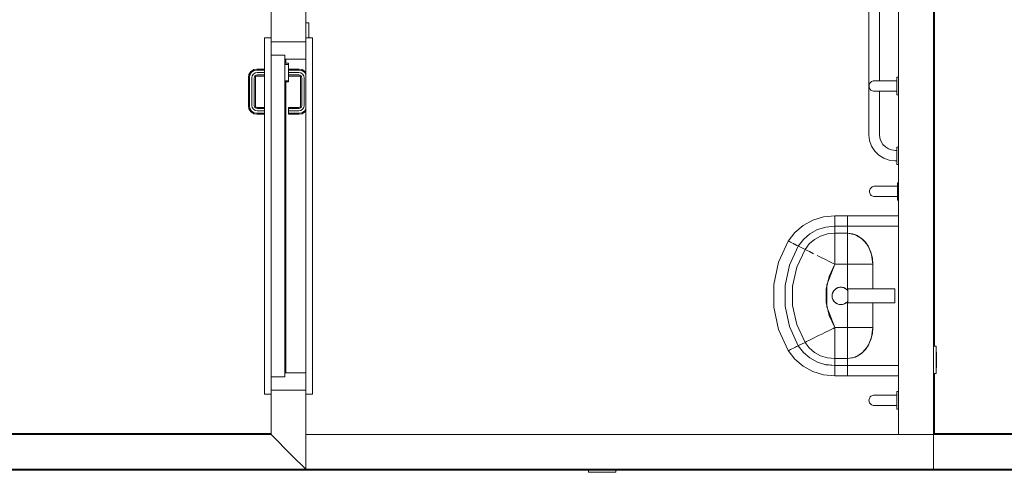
# Model space of a CAD drawing. Header units: millimetres. Extents: x 659 to 1031, y -73 to 11.
# Tile 28 of 141: x 707.66 to 713.31, y -23.52 to -20.92. Entities that reach past the tile are written whole.
import ezdxf

# ---------------------------------------------------------------- set-up
doc = ezdxf.new("R2010")
doc.units = ezdxf.units.MM
doc.header["$MEASUREMENT"] = 0
for name, color, linetype, lineweight in [('IFC-Elemento construtivo genérico-Contorno', 253, 'Continuous', 5), ('IFC-Parede padrão-Contorno', 44, 'Continuous', 5), ('IFC-Porta-Contorno', 142, 'Continuous', 5), ('IFC-Viga-Contorno', 66, 'Continuous', 5)]:
    doc.layers.add(name, color=color, linetype=linetype, lineweight=lineweight)

msp = doc.modelspace()

# ---------------------------------------------------------------- linework, layer by layer
at = {"layer": 'IFC-Elemento construtivo genérico-Contorno', "color": 8, "lineweight": 5}
for p, q in [((712.5359, -21.5821), (712.5359, -20.2187)), ((712.5959, -21.2704), (712.5959, -20.2221)), ((709.3061, -20.9367), (709.3221, -20.9367)), ((709.3061, -21.023), (709.3061, -20.9367)), ((709.3221, -21.023), (709.3221, -20.9367)), ((709.3221, -20.9697), (709.3237, -20.9697)), ((709.3237, -21.023), (709.3237, -20.9697)), ((709.3237, -21.0147), (709.3243, -21.023)), ((712.5364, -21.2957), (712.5377, -21.2906)), ((712.5377, -21.2906), (712.5398, -21.2858)), ((712.5398, -21.2858), (712.5427, -21.2815)), ((712.5427, -21.2815), (712.5464, -21.2777)), ((712.5464, -21.2777), (712.5506, -21.2747)), ((712.5506, -21.2747), (712.5553, -21.2724)), ((712.5553, -21.2724), (712.5603, -21.2709)), ((712.5603, -21.2709), (712.5655, -21.2704)), ((712.5655, -21.2704), (712.5685, -21.2704)), ((712.5685, -21.2704), (712.5774, -21.2704)), ((712.5774, -21.2704), (712.5918, -21.2704)), ((712.5918, -21.2704), (712.6109, -21.2704)), ((712.6109, -21.2704), (712.6337, -21.2704)), ((712.6337, -21.2704), (712.6592, -21.2704)), ((712.6592, -21.2704), (712.686, -21.2704)), ((712.686, -21.2704), (712.696, -21.2704)), ((712.696, -21.2516), (712.696, -21.2505)), ((712.696, -21.2505), (712.7059, -21.2505)), ((712.696, -21.2571), (712.696, -21.2516)), ((712.696, -21.2664), (712.696, -21.2571)), ((712.696, -21.2787), (712.696, -21.2664)), ((712.696, -21.2929), (712.696, -21.2787)), ((712.536, -21.3009), (712.5364, -21.2957)), ((712.536, -21.3009), (712.5366, -21.3061)), ((712.5366, -21.3061), (712.538, -21.3111)), ((712.538, -21.3111), (712.5403, -21.3158)), ((712.5403, -21.3158), (712.5434, -21.3201)), ((712.5434, -21.3201), (712.5471, -21.3237)), ((712.5471, -21.3237), (712.5515, -21.3266)), ((712.5515, -21.3266), (712.5563, -21.3287)), ((712.5563, -21.3287), (712.5614, -21.33)), ((712.5614, -21.33), (712.5666, -21.3304)), ((712.5666, -21.3304), (712.5696, -21.3304)), ((712.5696, -21.3304), (712.5784, -21.3304)), ((712.5784, -21.3304), (712.5926, -21.3304)), ((712.5926, -21.3304), (712.6116, -21.3304)), ((712.5959, -21.5787), (712.5959, -21.3304)), ((712.6116, -21.3304), (712.6342, -21.3304)), ((712.6342, -21.3304), (712.6594, -21.3304)), ((712.6594, -21.3304), (712.686, -21.3304)), ((712.686, -21.3304), (712.696, -21.3304)), ((712.696, -21.3078), (712.696, -21.2929)), ((712.696, -21.3221), (712.696, -21.3078)), ((712.696, -21.3344), (712.696, -21.3221)), ((712.696, -21.3437), (712.696, -21.3344)), ((712.696, -21.3491), (712.696, -21.3437)), ((712.696, -21.3502), (712.696, -21.3491)), ((712.696, -21.3502), (712.7059, -21.3502)), ((712.5359, -21.5821), (712.5395, -21.6138)), ((712.5395, -21.6138), (712.5506, -21.6455)), ((712.5959, -21.5787), (712.5983, -21.6004)), ((712.5983, -21.6004), (712.605, -21.6193)), ((712.605, -21.6193), (712.6157, -21.6364)), ((712.5506, -21.6455), (712.5685, -21.674)), ((712.5685, -21.674), (712.5923, -21.6978)), ((712.6157, -21.6364), (712.6299, -21.6506)), ((712.6299, -21.6506), (712.6469, -21.6613)), ((712.6469, -21.6613), (712.6659, -21.6679)), ((712.6659, -21.6679), (712.6876, -21.6704)), ((712.6876, -21.6704), (712.6959, -21.6704)), ((712.6959, -21.6553), (712.6959, -21.6509)), ((712.6959, -21.6509), (712.7059, -21.6509)), ((712.6959, -21.6637), (712.6959, -21.6553)), ((712.6959, -21.6754), (712.6959, -21.6637)), ((712.6959, -21.6892), (712.6959, -21.6754)), ((712.5923, -21.6978), (712.6208, -21.7157)), ((712.6208, -21.7157), (712.6525, -21.7268)), ((712.6525, -21.7268), (712.6842, -21.7304)), ((712.6842, -21.7304), (712.6959, -21.7304)), ((712.6959, -21.7041), (712.6959, -21.6892)), ((712.6959, -21.7186), (712.6959, -21.7041)), ((712.6959, -21.7315), (712.6959, -21.7186)), ((712.6959, -21.7417), (712.6959, -21.7315)), ((712.6959, -21.7481), (712.6959, -21.7417)), ((712.6959, -21.7504), (712.6959, -21.7481)), ((712.6959, -21.7504), (712.7059, -21.7504)), ((712.5385, -21.9053), (712.5391, -21.9001)), ((712.5385, -21.9053), (712.5389, -21.9106)), ((712.5389, -21.9106), (712.5401, -21.9156)), ((712.5391, -21.9001), (712.5405, -21.8951)), ((712.5405, -21.8951), (712.5428, -21.8904)), ((712.5428, -21.8904), (712.5459, -21.8862)), ((712.5459, -21.8862), (712.5496, -21.8826)), ((712.5496, -21.8826), (712.554, -21.8796)), ((712.554, -21.8796), (712.5587, -21.8775)), ((712.5587, -21.8775), (712.5638, -21.8762)), ((712.5638, -21.8762), (712.5691, -21.8759)), ((712.5691, -21.8759), (712.572, -21.8759)), ((712.572, -21.8759), (712.5809, -21.8759)), ((712.5809, -21.8759), (712.5951, -21.8759)), ((712.5951, -21.8759), (712.614, -21.8759)), ((712.614, -21.8759), (712.6367, -21.8759)), ((712.6367, -21.8759), (712.6619, -21.8759)), ((712.6619, -21.8759), (712.6885, -21.8759)), ((712.6885, -21.8759), (712.6985, -21.8759)), ((712.6985, -21.856), (712.7059, -21.856)), ((712.6985, -21.8571), (712.6985, -21.856)), ((712.6985, -21.8626), (712.6985, -21.8571)), ((712.6985, -21.8719), (712.6985, -21.8626)), ((712.6985, -21.8842), (712.6985, -21.8719)), ((712.6985, -21.8984), (712.6985, -21.8842)), ((712.6985, -21.9133), (712.6985, -21.8984)), ((712.5401, -21.9156), (712.5423, -21.9204)), ((712.5423, -21.9204), (712.5452, -21.9247)), ((712.5452, -21.9247), (712.5488, -21.9285)), ((712.5488, -21.9285), (712.5531, -21.9316)), ((712.5531, -21.9316), (712.5578, -21.9339)), ((712.5578, -21.9339), (712.5628, -21.9353)), ((712.5628, -21.9353), (712.568, -21.9359)), ((712.568, -21.9359), (712.571, -21.9359)), ((712.571, -21.9359), (712.5799, -21.9359)), ((712.5799, -21.9359), (712.5943, -21.9359)), ((712.5943, -21.9359), (712.6133, -21.9359)), ((712.6133, -21.9359), (712.6362, -21.9359)), ((712.6362, -21.9359), (712.6617, -21.9359)), ((712.6617, -21.9359), (712.6885, -21.9359)), ((712.6885, -21.9359), (712.6985, -21.9359)), ((712.6985, -21.9276), (712.6985, -21.9133)), ((712.6985, -21.9399), (712.6985, -21.9276)), ((712.6985, -21.9492), (712.6985, -21.9399)), ((712.6985, -21.9546), (712.6985, -21.9492)), ((712.6985, -21.9557), (712.6985, -21.9546)), ((712.6985, -21.9557), (712.7059, -21.9557)), ((712.1574, -22.1016), (712.2132, -22.0711)), ((712.2132, -22.0711), (712.2748, -22.0523)), ((712.2748, -22.0523), (712.3394, -22.0459)), ((712.3394, -22.048), (712.3394, -22.0459)), ((712.3394, -22.0459), (712.4127, -22.0459)), ((712.3394, -22.0523), (712.3394, -22.048)), ((712.3394, -22.0585), (712.3394, -22.0523)), ((712.3394, -22.0666), (712.3394, -22.0585)), ((712.3394, -22.0763), (712.3394, -22.0666)), ((712.3394, -22.0818), (712.3394, -22.0763)), ((712.3394, -22.0847), (712.3394, -22.0818)), ((712.4127, -22.048), (712.4127, -22.0459)), ((712.4127, -22.0459), (712.7059, -22.0459)), ((712.4127, -22.0523), (712.4127, -22.048)), ((712.4127, -22.0585), (712.4127, -22.0523)), ((712.4127, -22.0666), (712.4127, -22.0585)), ((712.4127, -22.0763), (712.4127, -22.0666)), ((712.4127, -22.0818), (712.4127, -22.0763)), ((712.4127, -22.0847), (712.4127, -22.0818)), ((712.1099, -22.1422), (712.1574, -22.1016)), ((712.1966, -22.1494), (712.2404, -22.1255)), ((712.2404, -22.1255), (712.2887, -22.1107)), ((712.2887, -22.1107), (712.3394, -22.1057)), ((712.3394, -22.0899), (712.3394, -22.0847)), ((712.3394, -22.0942), (712.3394, -22.0899)), ((712.3394, -22.097), (712.3394, -22.0942)), ((712.3394, -22.1047), (712.3394, -22.097)), ((712.3394, -22.1059), (712.3394, -22.1047)), ((712.3394, -22.1059), (712.3394, -22.1057)), ((712.3394, -22.1059), (712.4127, -22.1059)), ((712.3394, -22.1459), (712.3394, -22.1059)), ((712.4127, -22.0899), (712.4127, -22.0847)), ((712.4127, -22.0942), (712.4127, -22.0899)), ((712.4127, -22.097), (712.4127, -22.0942)), ((712.4127, -22.1047), (712.4127, -22.097)), ((712.4127, -22.1059), (712.4127, -22.1047)), ((712.4127, -22.1095), (712.4127, -22.1059)), ((712.4127, -22.1459), (712.4127, -22.1059)), ((712.4127, -22.1059), (712.7059, -22.1059)), ((712.4128, -22.1459), (712.4128, -22.1059)), ((712.4128, -22.1059), (712.7059, -22.1059)), ((712.0177, -22.312), (712.0731, -22.1911)), ((712.073, -22.1912), (712.1099, -22.1422)), ((712.073, -22.1912), (712.0751, -22.1922)), ((712.075, -22.1922), (712.0791, -22.1943)), ((712.0751, -22.1922), (712.0792, -22.1943)), ((712.0791, -22.1943), (712.0851, -22.1973)), ((712.0792, -22.1943), (712.0852, -22.1972)), ((712.1303, -22.2198), (712.1593, -22.1813)), ((712.1593, -22.1813), (712.1966, -22.1494)), ((712.1925, -22.2075), (712.2229, -22.1815)), ((712.2229, -22.1815), (712.2586, -22.162)), ((712.2586, -22.162), (712.298, -22.1499)), ((712.298, -22.1499), (712.3394, -22.1459)), ((712.3394, -22.1459), (712.4127, -22.1459)), ((712.3394, -22.1547), (712.3394, -22.1459)), ((712.3394, -22.1721), (712.3394, -22.1547)), ((712.3394, -22.1976), (712.3394, -22.1721)), ((712.4127, -22.1459), (712.4127, -22.1392)), ((712.4127, -22.1459), (712.4577, -22.1546)), ((712.4127, -22.1459), (712.4411, -22.1493)), ((712.4127, -22.1547), (712.4127, -22.1459)), ((712.4127, -22.1721), (712.4127, -22.1547)), ((712.4127, -22.1976), (712.4127, -22.1721)), ((712.4411, -22.1493), (712.4684, -22.1594)), ((712.4577, -22.1546), (712.4983, -22.1798)), ((712.4684, -22.1594), (712.4935, -22.1758)), ((712.4935, -22.1758), (712.5156, -22.1979)), ((712.4983, -22.1798), (712.5305, -22.2192)), ((712.0801, -22.3295), (712.1304, -22.2197)), ((712.0851, -22.1973), (712.0929, -22.2011)), ((712.093, -22.2011), (712.1022, -22.2057)), ((712.1022, -22.2057), (712.1074, -22.2083)), ((712.1022, -22.2057), (712.1074, -22.2083)), ((712.1074, -22.2083), (712.1102, -22.2097)), ((712.1074, -22.2083), (712.1103, -22.2097)), ((712.1102, -22.2097), (712.1152, -22.2122)), ((712.1103, -22.2097), (712.1152, -22.2122)), ((712.1152, -22.2122), (712.1193, -22.2143)), ((712.1152, -22.2122), (712.1194, -22.2142)), ((712.1193, -22.2143), (712.122, -22.2156)), ((712.1194, -22.2142), (712.1221, -22.2156)), ((712.122, -22.2156), (712.1294, -22.2193)), ((712.122, -22.3413), (712.169, -22.2388)), ((712.1221, -22.2156), (712.1295, -22.2193)), ((712.1294, -22.2193), (712.1299, -22.2195)), ((712.1295, -22.2193), (712.1304, -22.2197)), ((712.1304, -22.2197), (712.1308, -22.2199)), ((712.1308, -22.2199), (712.1689, -22.2389)), ((712.1308, -22.2199), (712.1689, -22.2389)), ((712.1689, -22.2389), (712.1925, -22.2075)), ((712.1689, -22.2389), (712.1774, -22.2431)), ((712.1774, -22.2431), (712.1941, -22.2514)), ((712.3394, -22.2187), (712.3394, -22.1976)), ((712.3394, -22.2268), (712.3394, -22.2187)), ((712.3394, -22.2459), (712.3394, -22.2268)), ((712.3394, -22.2674), (712.3394, -22.2459)), ((712.4127, -22.2187), (712.4127, -22.1976)), ((712.4127, -22.2268), (712.4127, -22.2187)), ((712.4127, -22.2459), (712.4127, -22.2268)), ((712.4127, -22.2674), (712.4127, -22.2459)), ((712.5156, -22.1979), (712.5337, -22.2249)), ((712.5305, -22.2192), (712.5512, -22.2687)), ((712.5337, -22.2249), (712.5471, -22.2556)), ((712.1941, -22.2514), (712.2185, -22.2635)), ((712.2387, -22.2736), (712.2465, -22.2774)), ((712.2465, -22.2774), (712.2649, -22.2866)), ((712.2648, -22.2866), (712.2855, -22.2969)), ((712.2649, -22.2866), (712.2855, -22.2968)), ((712.2855, -22.2968), (712.3078, -22.3079)), ((712.3394, -22.2907), (712.3394, -22.2674)), ((712.3394, -22.3149), (712.3394, -22.2907)), ((712.4127, -22.2907), (712.4127, -22.2674)), ((712.4127, -22.3149), (712.4127, -22.2907)), ((712.5471, -22.2556), (712.5554, -22.289)), ((712.5512, -22.2687), (712.5583, -22.3237)), ((712.5554, -22.289), (712.5582, -22.3237)), ((711.9895, -22.4404), (712.0177, -22.312)), ((712.0544, -22.4463), (712.0801, -22.3295)), ((712.0546, -22.4463), (712.0805, -22.3297)), ((712.098, -22.4503), (712.122, -22.3413)), ((712.2947, -22.4428), (712.3394, -22.3237)), ((712.3074, -22.3936), (712.3394, -22.3236)), ((712.3077, -22.3079), (712.331, -22.3195)), ((712.3078, -22.3079), (712.331, -22.3195)), ((712.331, -22.3195), (712.3394, -22.3237)), ((712.331, -22.3195), (712.3394, -22.3236)), ((712.3394, -22.3237), (712.3394, -22.3149)), ((712.3394, -22.3237), (712.4135, -22.3237)), ((712.4127, -22.3237), (712.4127, -22.3149)), ((712.4127, -22.3237), (712.4199, -22.3237)), ((712.4127, -22.474), (712.4127, -22.3237)), ((712.4135, -22.4749), (712.4135, -22.3237)), ((712.4199, -22.3237), (712.4397, -22.3237)), ((712.4397, -22.3237), (712.4587, -22.3237)), ((712.4587, -22.3237), (712.4763, -22.3237)), ((712.4763, -22.3237), (712.492, -22.3237)), ((712.492, -22.3237), (712.4986, -22.3237)), ((712.4986, -22.3237), (712.5158, -22.3237)), ((712.5158, -22.3237), (712.5367, -22.3237)), ((712.5367, -22.3237), (712.551, -22.3237)), ((712.551, -22.3237), (712.5582, -22.3237)), ((712.5582, -22.3237), (712.5583, -22.3237)), ((712.5583, -22.4659), (712.5583, -22.3237)), ((712.291, -22.4679), (712.3074, -22.3936)), ((711.9895, -22.5714), (711.9895, -22.4404)), ((712.0544, -22.5654), (712.0544, -22.4463)), ((712.0546, -22.5654), (712.0546, -22.4463)), ((712.098, -22.5614), (712.098, -22.4503)), ((712.291, -22.5438), (712.291, -22.4679)), ((712.2947, -22.5689), (712.2947, -22.4428)), ((712.3288, -22.4855), (712.3341, -22.4765)), ((712.3341, -22.4765), (712.341, -22.4687)), ((712.3359, -22.4744), (712.3374, -22.4724)), ((712.3374, -22.4724), (712.3451, -22.4654)), ((712.341, -22.4687), (712.3495, -22.4626)), ((712.3451, -22.4654), (712.3474, -22.4641)), ((712.3495, -22.4626), (712.3591, -22.4583)), ((712.3519, -22.4615), (712.3542, -22.4602)), ((712.3542, -22.4602), (712.3567, -22.4594)), ((712.3591, -22.4583), (712.3693, -22.4561)), ((712.3617, -22.4578), (712.3641, -22.457)), ((712.3641, -22.457), (712.3745, -22.4559)), ((712.3693, -22.4561), (712.3798, -22.4561)), ((712.3745, -22.4559), (712.3849, -22.457)), ((712.3798, -22.4561), (712.3899, -22.4583)), ((712.3849, -22.457), (712.3874, -22.4578)), ((712.3899, -22.4583), (712.3995, -22.4626)), ((712.3924, -22.4594), (712.3948, -22.4602)), ((712.3948, -22.4602), (712.4039, -22.4654)), ((712.3995, -22.4626), (712.408, -22.4687)), ((712.4039, -22.4654), (712.4117, -22.4724)), ((712.408, -22.4687), (712.4147, -22.4762)), ((712.4117, -22.4724), (712.4147, -22.4766)), ((712.4147, -22.5459), (712.4147, -22.4659)), ((712.4147, -22.4659), (712.6047, -22.4659)), ((712.6047, -22.4659), (712.6847, -22.4659)), ((712.6847, -22.5459), (712.6847, -22.4659)), ((712.3245, -22.5059), (712.3256, -22.4955)), ((712.3245, -22.5059), (712.3256, -22.5163)), ((712.3248, -22.5006), (712.3269, -22.4904)), ((712.3248, -22.5033), (712.3248, -22.5006)), ((712.3248, -22.5111), (712.3248, -22.5085)), ((712.3248, -22.5111), (712.3253, -22.5137)), ((712.3256, -22.4955), (712.3288, -22.4855)), ((712.3256, -22.5163), (712.3288, -22.5262)), ((712.3264, -22.5186), (712.3269, -22.5213)), ((712.3269, -22.4904), (712.328, -22.488)), ((712.3269, -22.4904), (712.327, -22.4911)), ((712.3269, -22.5213), (712.3312, -22.5309)), ((712.3288, -22.5262), (712.3341, -22.5353)), ((712.3301, -22.4832), (712.3312, -22.4809)), ((712.3311, -22.4815), (712.3312, -22.4809)), ((712.3311, -22.5302), (712.3312, -22.5309)), ((712.3312, -22.4809), (712.3327, -22.4788)), ((712.3312, -22.5309), (712.3374, -22.5393)), ((711.9895, -22.5714), (712.0177, -22.6998)), ((712.0544, -22.5654), (712.0801, -22.6822)), ((712.098, -22.5614), (712.122, -22.6704)), ((712.291, -22.5438), (712.3074, -22.6181)), ((712.2947, -22.5689), (712.3394, -22.6881)), ((712.3341, -22.5353), (712.341, -22.543)), ((712.3374, -22.5393), (712.3451, -22.5463)), ((712.341, -22.543), (712.3495, -22.5492)), ((712.3451, -22.5463), (712.3542, -22.5515)), ((712.3495, -22.5492), (712.3591, -22.5534)), ((712.3542, -22.5515), (712.3641, -22.5548)), ((712.3591, -22.5534), (712.3693, -22.5556)), ((712.3641, -22.5548), (712.3667, -22.555)), ((712.3693, -22.5556), (712.3798, -22.5556)), ((712.3719, -22.5556), (712.3745, -22.5559)), ((712.3745, -22.5559), (712.3771, -22.5556)), ((712.3798, -22.5556), (712.3899, -22.5534)), ((712.3823, -22.555), (712.3849, -22.5548)), ((712.3849, -22.5548), (712.3948, -22.5515)), ((712.3899, -22.5534), (712.3995, -22.5492)), ((712.3948, -22.5515), (712.3971, -22.5503)), ((712.3995, -22.5492), (712.408, -22.543)), ((712.4017, -22.5476), (712.4039, -22.5463)), ((712.4039, -22.5463), (712.4058, -22.5446)), ((712.408, -22.543), (712.4147, -22.5355)), ((712.4097, -22.5411), (712.4117, -22.5393)), ((712.4117, -22.5393), (712.4147, -22.5351)), ((712.4127, -22.6881), (712.4127, -22.5378)), ((712.4135, -22.6881), (712.4135, -22.5368)), ((712.4147, -22.5459), (712.6047, -22.5459)), ((712.5583, -22.6881), (712.5583, -22.5459)), ((712.6047, -22.5459), (712.6847, -22.5459)), ((712.3074, -22.6181), (712.3394, -22.6881)), ((712.0177, -22.6998), (712.073, -22.8205)), ((712.0801, -22.6822), (712.1304, -22.792)), ((712.122, -22.6704), (712.169, -22.7729)), ((712.3077, -22.7038), (712.331, -22.6923)), ((712.3078, -22.7038), (712.331, -22.6923)), ((712.331, -22.6923), (712.3394, -22.6881)), ((712.331, -22.6923), (712.3394, -22.6881)), ((712.3394, -22.6969), (712.3394, -22.6881)), ((712.3394, -22.6881), (712.4135, -22.6881)), ((712.3394, -22.7211), (712.3394, -22.6969)), ((712.4127, -22.6969), (712.4127, -22.6881)), ((712.4127, -22.6881), (712.4199, -22.6881)), ((712.4127, -22.7211), (712.4127, -22.6969)), ((712.4199, -22.6881), (712.4397, -22.6881)), ((712.4397, -22.6881), (712.4587, -22.6881)), ((712.4587, -22.6881), (712.4763, -22.6881)), ((712.4763, -22.6881), (712.492, -22.6881)), ((712.492, -22.6881), (712.4986, -22.6881)), ((712.4986, -22.6881), (712.5158, -22.6881)), ((712.5158, -22.6881), (712.5367, -22.6881)), ((712.5367, -22.6881), (712.551, -22.6881)), ((712.551, -22.6881), (712.5582, -22.6881)), ((712.5512, -22.743), (712.5583, -22.6881)), ((712.5554, -22.7228), (712.5582, -22.6881)), ((712.5582, -22.6881), (712.5583, -22.6881)), ((712.1941, -22.7603), (712.2185, -22.7482)), ((712.1941, -22.7603), (712.2185, -22.7482)), ((712.2185, -22.7482), (712.2387, -22.7381)), ((712.2185, -22.7482), (712.2387, -22.7381)), ((712.2387, -22.7381), (712.2465, -22.7343)), ((712.2387, -22.7381), (712.2465, -22.7343)), ((712.2465, -22.7343), (712.2648, -22.7251)), ((712.2465, -22.7343), (712.2649, -22.7252)), ((712.2648, -22.7251), (712.2855, -22.7149)), ((712.2649, -22.7252), (712.2855, -22.7149)), ((712.2855, -22.7149), (712.3077, -22.7038)), ((712.2855, -22.7149), (712.3078, -22.7038)), ((712.3394, -22.7443), (712.3394, -22.7211)), ((712.3394, -22.7658), (712.3394, -22.7443)), ((712.4127, -22.7443), (712.4127, -22.7211)), ((712.4127, -22.7658), (712.4127, -22.7443)), ((712.5305, -22.7926), (712.5512, -22.743)), ((712.5337, -22.7868), (712.5471, -22.7561)), ((712.5471, -22.7561), (712.5554, -22.7228)), ((712.0791, -22.8175), (712.0851, -22.8145)), ((712.0851, -22.8145), (712.0929, -22.8106)), ((712.093, -22.8106), (712.1022, -22.806)), ((712.1022, -22.806), (712.1074, -22.8034)), ((712.1022, -22.806), (712.1074, -22.8034)), ((712.1074, -22.8034), (712.1102, -22.802)), ((712.1102, -22.802), (712.1152, -22.7995)), ((712.1103, -22.802), (712.1152, -22.7996)), ((712.1152, -22.7995), (712.1193, -22.7975)), ((712.1193, -22.7975), (712.122, -22.7961)), ((712.122, -22.7961), (712.1294, -22.7924)), ((712.1294, -22.7924), (712.1304, -22.792)), ((712.13, -22.7922), (712.1304, -22.792)), ((712.1303, -22.7919), (712.1593, -22.8304)), ((712.1304, -22.792), (712.1308, -22.7918)), ((712.1304, -22.792), (712.1308, -22.7918)), ((712.1308, -22.7918), (712.1689, -22.7728)), ((712.1308, -22.7918), (712.1689, -22.7729)), ((712.1689, -22.7728), (712.1774, -22.7686)), ((712.1689, -22.7729), (712.1774, -22.7686)), ((712.1689, -22.7728), (712.1925, -22.8042)), ((712.1774, -22.7686), (712.1941, -22.7603)), ((712.1774, -22.7686), (712.1941, -22.7603)), ((712.1925, -22.8042), (712.2229, -22.8302)), ((712.3394, -22.785), (712.3394, -22.7658)), ((712.3394, -22.7931), (712.3394, -22.785)), ((712.3394, -22.8141), (712.3394, -22.7931)), ((712.3394, -22.8396), (712.3394, -22.8141)), ((712.4127, -22.785), (712.4127, -22.7658)), ((712.4127, -22.7931), (712.4127, -22.785)), ((712.4127, -22.8141), (712.4127, -22.7931)), ((712.4127, -22.8396), (712.4127, -22.8141)), ((712.4935, -22.8359), (712.5156, -22.8138)), ((712.4983, -22.8319), (712.5305, -22.7926)), ((712.5156, -22.8138), (712.5337, -22.7868)), ((712.9059, -22.7953), (712.9219, -22.7953)), ((712.9219, -22.9513), (712.9219, -22.7953)), ((712.073, -22.8205), (712.1099, -22.8695)), ((712.075, -22.8195), (712.0791, -22.8175)), ((712.1099, -22.8695), (712.1574, -22.9102)), ((712.1593, -22.8304), (712.1966, -22.8623)), ((712.1966, -22.8623), (712.2404, -22.8862)), ((712.2229, -22.8302), (712.2586, -22.8497)), ((712.2586, -22.8497), (712.298, -22.8618)), ((712.298, -22.8618), (712.3394, -22.8659)), ((712.3394, -22.857), (712.3394, -22.8396)), ((712.3394, -22.8659), (712.3394, -22.857)), ((712.3394, -22.8659), (712.4127, -22.8659)), ((712.3394, -22.9058), (712.3394, -22.8659)), ((712.4127, -22.857), (712.4127, -22.8396)), ((712.4127, -22.8659), (712.4127, -22.857)), ((712.4127, -22.8659), (712.4411, -22.8624)), ((712.4127, -22.8725), (712.4127, -22.8659)), ((712.4127, -22.9058), (712.4127, -22.8659)), ((712.4128, -22.8659), (712.4577, -22.8572)), ((712.4128, -22.9059), (712.4128, -22.8659)), ((712.4411, -22.8624), (712.4684, -22.8523)), ((712.4577, -22.8572), (712.4983, -22.8319)), ((712.4684, -22.8523), (712.4935, -22.8359)), ((712.9219, -22.8283), (712.9235, -22.8283)), ((712.9235, -22.9183), (712.9235, -22.8283)), ((712.1574, -22.9102), (712.2132, -22.9406)), ((712.2404, -22.8862), (712.2887, -22.901)), ((712.2887, -22.901), (712.3394, -22.906)), ((712.2888, -22.9006), (712.3394, -22.9058)), ((712.3394, -22.9058), (712.4127, -22.9058)), ((712.3394, -22.906), (712.3394, -22.9058)), ((712.3394, -22.907), (712.3394, -22.9058)), ((712.3394, -22.9147), (712.3394, -22.907)), ((712.3394, -22.9175), (712.3394, -22.9147)), ((712.3394, -22.9219), (712.3394, -22.9175)), ((712.3394, -22.927), (712.3394, -22.9219)), ((712.3394, -22.93), (712.3394, -22.927)), ((712.4127, -22.9058), (712.4127, -22.9022)), ((712.4127, -22.907), (712.4127, -22.9058)), ((712.4127, -22.9058), (712.7059, -22.9058)), ((712.4127, -22.9147), (712.4127, -22.907)), ((712.4127, -22.9175), (712.4127, -22.9147)), ((712.4127, -22.9219), (712.4127, -22.9175)), ((712.4127, -22.927), (712.4127, -22.9219)), ((712.4127, -22.93), (712.4127, -22.927)), ((712.9219, -22.9183), (712.9235, -22.9183)), ((712.2132, -22.9406), (712.2748, -22.9595)), ((712.2748, -22.9595), (712.3394, -22.9659)), ((712.3394, -22.9354), (712.3394, -22.93)), ((712.3394, -22.9451), (712.3394, -22.9354)), ((712.3394, -22.9532), (712.3394, -22.9451)), ((712.3394, -22.9595), (712.3394, -22.9532)), ((712.3394, -22.9637), (712.3394, -22.9595)), ((712.3394, -22.9659), (712.3394, -22.9637)), ((712.3394, -22.9659), (712.4127, -22.9659)), ((712.4127, -22.9354), (712.4127, -22.93)), ((712.4127, -22.9451), (712.4127, -22.9354)), ((712.4127, -22.9532), (712.4127, -22.9451)), ((712.4127, -22.9595), (712.4127, -22.9532)), ((712.4127, -22.9637), (712.4127, -22.9595)), ((712.4127, -22.9659), (712.4127, -22.9637)), ((712.4127, -22.9659), (712.7059, -22.9659)), ((712.9059, -22.9513), (712.9219, -22.9513)), ((712.5365, -23.1001), (712.5379, -23.0951)), ((712.5379, -23.0951), (712.5402, -23.0904)), ((712.5402, -23.0904), (712.5433, -23.0862)), ((712.5433, -23.0862), (712.5471, -23.0826)), ((712.5471, -23.0826), (712.5514, -23.0796)), ((712.5514, -23.0796), (712.5562, -23.0775)), ((712.5562, -23.0775), (712.5612, -23.0762)), ((712.5612, -23.0762), (712.5664, -23.0759)), ((712.5664, -23.0759), (712.5694, -23.0759)), ((712.5694, -23.0759), (712.5783, -23.0759)), ((712.5783, -23.0759), (712.5925, -23.0759)), ((712.5925, -23.0759), (712.6114, -23.0759)), ((712.6114, -23.0759), (712.6341, -23.0759)), ((712.6341, -23.0759), (712.6593, -23.0759)), ((712.6593, -23.0759), (712.686, -23.0759)), ((712.686, -23.0759), (712.6959, -23.0759)), ((712.6959, -23.056), (712.7059, -23.056)), ((712.6959, -23.0571), (712.6959, -23.056)), ((712.6959, -23.0626), (712.6959, -23.0571)), ((712.6959, -23.0719), (712.6959, -23.0626)), ((712.6959, -23.0842), (712.6959, -23.0719)), ((712.6959, -23.0984), (712.6959, -23.0842)), ((712.6959, -23.1133), (712.6959, -23.0984)), ((712.5359, -23.1053), (712.5365, -23.1001)), ((712.5359, -23.1053), (712.5363, -23.1106)), ((712.5363, -23.1106), (712.5376, -23.1156)), ((712.5376, -23.1156), (712.5397, -23.1204)), ((712.5397, -23.1204), (712.5426, -23.1247)), ((712.5426, -23.1247), (712.5462, -23.1285)), ((712.5462, -23.1285), (712.5505, -23.1316)), ((712.5505, -23.1316), (712.5552, -23.1339)), ((712.5552, -23.1339), (712.5602, -23.1353)), ((712.5602, -23.1353), (712.5654, -23.1359)), ((712.5654, -23.1359), (712.5684, -23.1359)), ((712.5684, -23.1359), (712.5773, -23.1359)), ((712.5773, -23.1359), (712.5917, -23.1359)), ((712.5917, -23.1359), (712.6108, -23.1359)), ((712.6108, -23.1359), (712.6336, -23.1359)), ((712.6336, -23.1359), (712.6591, -23.1359)), ((712.6591, -23.1359), (712.6859, -23.1359)), ((712.6859, -23.1359), (712.6959, -23.1359)), ((712.6959, -23.1276), (712.6959, -23.1133)), ((712.6959, -23.1399), (712.6959, -23.1276)), ((712.6959, -23.1492), (712.6959, -23.1399)), ((712.6959, -23.1546), (712.6959, -23.1492)), ((712.6959, -23.1557), (712.6959, -23.1546)), ((712.6959, -23.1557), (712.7059, -23.1557)), ((710.9276, -23.5178), (710.9276, -23.5078)), ((710.9276, -23.5178), (711.0836, -23.5178)), ((710.9606, -23.5194), (710.9606, -23.5178)), ((710.9606, -23.5194), (711.0506, -23.5194)), ((711.0506, -23.5194), (711.0506, -23.5178)), ((711.0836, -23.5178), (711.0836, -23.5078))]:
    msp.add_line(p, q, dxfattribs=at)
at = {"layer": 'IFC-Parede padrão-Contorno', "color": 8, "lineweight": 5}
for p, q in [((709.1061, -21.0064), (709.1061, -19.3006)), ((709.3061, -21.0064), (709.3061, -19.3006)), ((712.7059, -21.7014), (712.7059, -19.3006)), ((712.9059, -21.7014), (712.9059, -19.3006)), ((709.1061, -21.047), (709.1061, -21.0064)), ((709.3061, -21.023), (709.3061, -21.0064)), ((709.1107, -21.047), (709.3061, -21.047)), ((712.7059, -23.3018), (712.7059, -21.7014)), ((712.9059, -23.3018), (712.9059, -21.7014)), ((709.1061, -23.1999), (709.1061, -23.047)), ((709.1061, -23.047), (709.1107, -23.047)), ((709.3061, -23.3199), (709.3061, -23.071)), ((709.1061, -23.3018), (709.1061, -23.1999)), ((705.0722, -23.3018), (709.1061, -23.3018)), ((709.1061, -23.3018), (709.2261, -23.4218)), ((709.3061, -23.3018), (710.746, -23.3018)), ((709.3061, -23.4218), (709.3061, -23.3018)), ((709.3061, -23.5018), (709.3061, -23.3199)), ((710.746, -23.3018), (712.9059, -23.3018)), ((712.9059, -23.4218), (712.9059, -23.3018)), ((712.9059, -23.3018), (714.7434, -23.3018)), ((709.2261, -23.4218), (709.3061, -23.5018)), ((712.9059, -23.5018), (712.9059, -23.4218)), ((706.3277, -23.5018), (709.3061, -23.5018)), ((709.3061, -23.5018), (710.746, -23.5018)), ((710.746, -23.5018), (712.8893, -23.5018)), ((712.8893, -23.5018), (712.9059, -23.5018)), ((712.9059, -23.5018), (714.7434, -23.5018))]:
    msp.add_line(p, q, dxfattribs=at)
at = {"layer": 'IFC-Porta-Contorno', "color": 8, "lineweight": 5}
for p, q in [((709.0681, -21.023), (709.1061, -21.023)), ((709.0681, -23.071), (709.0681, -21.023)), ((709.1061, -23.071), (709.1061, -21.023)), ((709.1061, -21.047), (709.3014, -21.047)), ((709.3061, -21.023), (709.3441, -21.023)), ((709.3061, -23.071), (709.3061, -21.023)), ((709.3441, -23.071), (709.3441, -21.023)), ((709.1061, -21.123), (709.1856, -21.123)), ((709.1856, -21.123), (709.1861, -21.123)), ((709.1861, -21.1335), (709.1861, -21.123)), ((709.1861, -21.147), (709.1861, -21.1231)), ((709.1861, -22.971), (709.1861, -21.1335)), ((709.1861, -21.147), (709.3061, -21.147)), ((709.1861, -21.169), (709.1863, -21.169)), ((709.1861, -21.1762), (709.1863, -21.1762)), ((709.1863, -21.169), (709.2061, -21.169)), ((709.1863, -21.1762), (709.2061, -21.1762)), ((709.1901, -21.169), (709.1901, -21.147)), ((709.2061, -21.1762), (709.2061, -21.169)), ((709.2061, -21.203), (709.2061, -21.169)), ((709.2061, -21.196), (709.2061, -21.1762)), ((708.9761, -21.251), (708.9796, -21.2337)), ((708.9796, -21.2337), (708.9905, -21.2174)), ((708.9851, -21.236), (708.9947, -21.2216)), ((708.9905, -21.2174), (709.0068, -21.2064)), ((708.9947, -21.2216), (709.0091, -21.212)), ((708.9984, -21.2415), (709.0049, -21.2318)), ((709.0049, -21.2318), (709.0146, -21.2253)), ((709.0068, -21.2064), (709.0241, -21.203)), ((709.0091, -21.212), (709.0247, -21.2089)), ((709.0146, -21.2253), (709.0261, -21.223)), ((709.0241, -21.203), (709.0681, -21.203)), ((709.0247, -21.2089), (709.0681, -21.2089)), ((709.0261, -21.223), (709.0681, -21.223)), ((709.2059, -21.223), (709.2061, -21.196)), ((709.2059, -21.25), (709.2059, -21.223)), ((709.2061, -21.203), (709.2681, -21.203)), ((709.2061, -21.2089), (709.2061, -21.203)), ((709.2061, -21.2089), (709.2675, -21.2089)), ((709.2061, -21.223), (709.2061, -21.2089)), ((709.2061, -21.223), (709.2661, -21.223)), ((709.2061, -21.2371), (709.2061, -21.223)), ((709.2661, -21.223), (709.2776, -21.2253)), ((709.2675, -21.2089), (709.2831, -21.212)), ((709.2681, -21.203), (709.2854, -21.2064)), ((709.2776, -21.2253), (709.2873, -21.2318)), ((709.2831, -21.212), (709.2975, -21.2216)), ((709.2854, -21.2064), (709.3017, -21.2174)), ((709.2873, -21.2318), (709.2938, -21.2415)), ((709.2975, -21.2216), (709.3061, -21.2344)), ((709.3017, -21.2174), (709.3061, -21.2239)), ((708.9761, -21.415), (708.9761, -21.251)), ((708.9819, -21.2516), (708.9851, -21.236)), ((708.9819, -21.4144), (708.9819, -21.2516)), ((708.9961, -21.253), (708.9984, -21.2415)), ((708.9961, -21.413), (708.9961, -21.253)), ((709.0103, -21.2544), (709.0117, -21.247)), ((709.0103, -21.4116), (709.0103, -21.2544)), ((709.0117, -21.247), (709.0151, -21.242)), ((709.0151, -21.242), (709.0201, -21.2386)), ((709.0161, -21.255), (709.0172, -21.2493)), ((709.0161, -21.411), (709.0161, -21.255)), ((709.0172, -21.2493), (709.0193, -21.2462)), ((709.0193, -21.2462), (709.0224, -21.2441)), ((709.0201, -21.2386), (709.0275, -21.2371)), ((709.0224, -21.2441), (709.0281, -21.243)), ((709.0275, -21.2371), (709.0681, -21.2371)), ((709.0281, -21.243), (709.0681, -21.243)), ((709.1861, -21.2698), (709.1863, -21.2698)), ((709.1861, -21.277), (709.1863, -21.277)), ((709.1863, -21.2698), (709.2061, -21.2698)), ((709.1863, -21.277), (709.2061, -21.277)), ((709.1901, -22.947), (709.1901, -21.277)), ((709.2059, -21.25), (709.2061, -21.2698)), ((709.2061, -21.2371), (709.2647, -21.2371)), ((709.2061, -21.243), (709.2061, -21.2371)), ((709.2061, -21.277), (709.2061, -21.243)), ((709.2061, -21.243), (709.2641, -21.243)), ((709.2061, -21.277), (709.2061, -21.2698)), ((709.2641, -21.243), (709.2698, -21.2441)), ((709.2647, -21.2371), (709.2721, -21.2386)), ((709.2698, -21.2441), (709.2729, -21.2462)), ((709.2721, -21.2386), (709.2771, -21.242)), ((709.2729, -21.2462), (709.275, -21.2493)), ((709.275, -21.2493), (709.2761, -21.255)), ((709.2761, -21.411), (709.2761, -21.255)), ((709.2771, -21.242), (709.2805, -21.247)), ((709.2805, -21.247), (709.2819, -21.2544)), ((709.2819, -21.4116), (709.2819, -21.2544)), ((709.2938, -21.2415), (709.2961, -21.253)), ((709.2961, -21.413), (709.2961, -21.253)), ((708.9761, -21.415), (708.9796, -21.4323)), ((708.9796, -21.4323), (708.9905, -21.4486)), ((708.9819, -21.4144), (708.9851, -21.43)), ((708.9851, -21.43), (708.9947, -21.4444)), ((708.9905, -21.4486), (709.0068, -21.4596)), ((708.9947, -21.4444), (709.0091, -21.454)), ((708.9961, -21.413), (708.9984, -21.4245)), ((708.9984, -21.4245), (709.0049, -21.4342)), ((709.0049, -21.4342), (709.0146, -21.4407)), ((709.0068, -21.4596), (709.0241, -21.463)), ((709.0091, -21.454), (709.0247, -21.4571)), ((709.0103, -21.4116), (709.0117, -21.419)), ((709.0117, -21.419), (709.0151, -21.424)), ((709.0146, -21.4407), (709.0261, -21.443)), ((709.0151, -21.424), (709.0201, -21.4274)), ((709.0161, -21.411), (709.0172, -21.4167)), ((709.0172, -21.4167), (709.0193, -21.4198)), ((709.0193, -21.4198), (709.0224, -21.4219)), ((709.0201, -21.4274), (709.0275, -21.4289)), ((709.0224, -21.4219), (709.0281, -21.423)), ((709.0247, -21.4571), (709.0681, -21.4571)), ((709.0261, -21.443), (709.0681, -21.443)), ((709.0275, -21.4289), (709.0681, -21.4289)), ((709.0281, -21.423), (709.0681, -21.423)), ((709.2061, -21.4289), (709.2061, -21.423)), ((709.2061, -21.423), (709.2641, -21.423)), ((709.2061, -21.4289), (709.2647, -21.4289)), ((709.2061, -21.443), (709.2061, -21.4289)), ((709.2061, -21.443), (709.2661, -21.443)), ((709.2061, -21.4571), (709.2061, -21.443)), ((709.2061, -21.4571), (709.2675, -21.4571)), ((709.2061, -21.463), (709.2061, -21.4571)), ((709.2641, -21.423), (709.2698, -21.4219)), ((709.2647, -21.4289), (709.2721, -21.4274)), ((709.2661, -21.443), (709.2776, -21.4407)), ((709.2675, -21.4571), (709.2831, -21.454)), ((709.2681, -21.463), (709.2854, -21.4596)), ((709.2698, -21.4219), (709.2729, -21.4198)), ((709.2721, -21.4274), (709.2771, -21.424)), ((709.2729, -21.4198), (709.275, -21.4167)), ((709.275, -21.4167), (709.2761, -21.411)), ((709.2771, -21.424), (709.2805, -21.419)), ((709.2776, -21.4407), (709.2873, -21.4342)), ((709.2805, -21.419), (709.2819, -21.4116)), ((709.2831, -21.454), (709.2975, -21.4444)), ((709.2854, -21.4596), (709.3017, -21.4486)), ((709.2873, -21.4342), (709.2938, -21.4245)), ((709.2938, -21.4245), (709.2961, -21.413)), ((709.2975, -21.4444), (709.3061, -21.4316)), ((709.3017, -21.4486), (709.3061, -21.4421)), ((709.0241, -21.463), (709.0681, -21.463)), ((709.2061, -21.463), (709.2681, -21.463)), ((709.1061, -22.971), (709.1066, -22.971)), ((709.1066, -22.971), (709.1861, -22.971)), ((709.1861, -22.947), (709.3061, -22.947)), ((709.0681, -23.071), (709.1061, -23.071)), ((709.1107, -23.047), (709.3061, -23.047)), ((709.3061, -23.071), (709.3441, -23.071))]:
    msp.add_line(p, q, dxfattribs=at)
at = {"layer": 'IFC-Viga-Contorno', "color": 8, "lineweight": 5}
for p, q in [((712.9119, -22.7953), (712.9119, -19.6712)), ((712.9059, -22.3521), (712.9059, -21.1021)), ((712.9119, -23.2958), (712.9119, -22.9513)), ((705.1133, -23.2958), (709.1061, -23.2958)), ((712.9059, -23.3018), (712.9119, -23.2958)), ((712.9119, -23.2958), (717.2217, -23.2958)), ((704.9762, -23.5078), (717.4738, -23.5078)), ((708.5149, -23.5018), (709.6085, -23.5018)), ((710.7021, -23.5018), (710.746, -23.5018))]:
    msp.add_line(p, q, dxfattribs=at)

doc.saveas('drawing.dxf')
